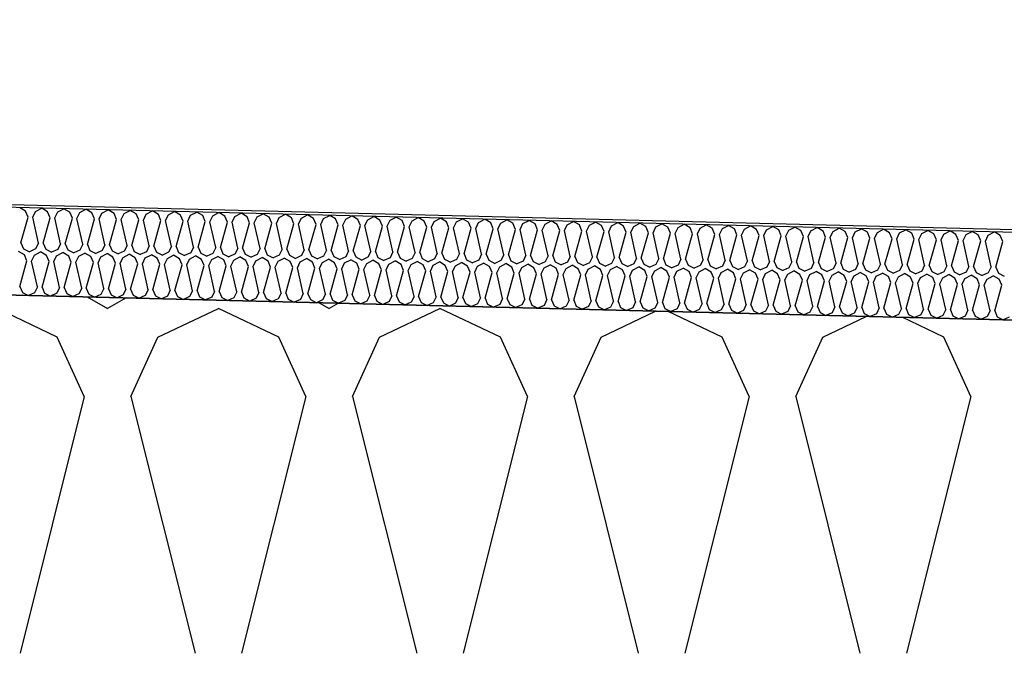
# Model space of a CAD drawing. Header units: millimetres. Extents: x -20520 to 12860, y -2780 to 10870.
# Tile 116 of 147: x -4190 to -3853, y 6656 to 6873. Entities that reach past the tile are written whole.
import ezdxf

# ---------------------------------------------------------------- set-up
doc = ezdxf.new("R2010")
doc.units = ezdxf.units.MM
doc.header["$LTSCALE"] = 0.5
doc.header["$MEASUREMENT"] = 0
doc.linetypes.add('PLINE', pattern=[0])
for name, color, linetype in [('26-- Yttertak (Skravur)(Nye konstruksjoner)', 7, 'Continuous'), ('262- Taktekking (Skravur)(Nye konstruksjoner)', 7, 'Continuous'), ('858- Detaljer(Nye konstruksjoner)', 7, 'Continuous')]:
    doc.layers.add(name, color=color, linetype=linetype)
doc.linetypes.add('Membran', pattern='A,0,[2,A-2607.160 Prinsippsnitt fløy F1.Shx,S=0.253968,R=0,X=0,Y=0],-32,0', length=32)

# ---------------------------------------------------------------- blocks, each defined once
blk = doc.blocks.new('*X13')
at = {"layer": '26-- Yttertak (Skravur)(Nye konstruksjoner)', "linetype": 'PLINE'}
for p, q in [((-4166.68, 6777.91), (-4159.68, 6774)), ((-4153.28, 6777.57), (-4159.68, 6774)), ((-4176.89, 6764.19), (-4197.62, 6774)), ((-4142.46, 6764.19), (-4121.74, 6774)), ((-4101.02, 6764.19), (-4121.74, 6774)), ((-4087.24, 6775.92), (-4083.8, 6774)), ((-4080.65, 6775.76), (-4083.8, 6774)), ((-4066.58, 6764.19), (-4045.86, 6774)), ((-4025.14, 6764.19), (-4045.86, 6774)), ((-3990.7, 6764.19), (-3972.01, 6773.04)), ((-3949.26, 6764.19), (-3967.73, 6772.93)), ((-3914.82, 6764.19), (-3899.93, 6771.24)), ((-3873.38, 6764.19), (-3887.62, 6770.93)), ((-4167.65, 6743.87), (-4176.89, 6764.19)), ((-4151.71, 6743.87), (-4142.46, 6764.19)), ((-4091.77, 6743.87), (-4101.02, 6764.19)), ((-4075.83, 6743.87), (-4066.58, 6764.19)), ((-4015.89, 6743.87), (-4025.14, 6764.19)), ((-3999.95, 6743.87), (-3990.7, 6764.19)), ((-3940.01, 6743.87), (-3949.26, 6764.19)), ((-3924.07, 6743.87), (-3914.82, 6764.19)), ((-3864.13, 6743.87), (-3873.38, 6764.19)), ((-4167.65, 6743.87), (-4189.65, 6655.88)), ((-4151.71, 6743.87), (-4129.71, 6655.88)), ((-4091.77, 6743.87), (-4113.77, 6655.88)), ((-4075.83, 6743.87), (-4053.83, 6655.88)), ((-4015.89, 6743.87), (-4037.89, 6655.88)), ((-3999.95, 6743.87), (-3977.95, 6655.88)), ((-3940.01, 6743.87), (-3962.01, 6655.88)), ((-3924.07, 6743.87), (-3902.07, 6655.88)), ((-3864.13, 6743.87), (-3886.13, 6655.88))]:
    blk.add_line(p, q, dxfattribs=at)
blk = doc.blocks.new('*X23')
at = {"layer": '262- Taktekking (Skravur)(Nye konstruksjoner)', "linetype": 'PLINE'}
for p, q in [((-4187.78, 6807.29), (-4189.82, 6808.5)), ((-4186.9, 6805.23), (-4187.78, 6807.29)), ((-4185.31, 6805.19), (-4184.33, 6807.2)), ((-4184.33, 6807.2), (-4182.23, 6808.31)), ((-4180.19, 6807.1), (-4182.23, 6808.31)), ((-4179.32, 6805.04), (-4180.19, 6807.1)), ((-4177.72, 6805), (-4176.75, 6807.01)), ((-4176.75, 6807.01), (-4174.65, 6808.12)), ((-4172.6, 6806.91), (-4174.65, 6808.12)), ((-4171.73, 6804.85), (-4172.6, 6806.91)), ((-4170.14, 6804.81), (-4169.16, 6806.82)), ((-4169.16, 6806.82), (-4167.06, 6807.93)), ((-4165.02, 6806.72), (-4167.06, 6807.93)), ((-4164.15, 6804.66), (-4165.02, 6806.72)), ((-4162.55, 6804.62), (-4161.58, 6806.63)), ((-4161.58, 6806.63), (-4159.48, 6807.74)), ((-4157.43, 6806.53), (-4159.48, 6807.74)), ((-4156.56, 6804.47), (-4157.43, 6806.53)), ((-4153.99, 6806.44), (-4151.89, 6807.55)), ((-4149.85, 6806.34), (-4151.89, 6807.55)), ((-4146.41, 6806.25), (-4144.3, 6807.36)), ((-4142.26, 6806.15), (-4144.3, 6807.36)), ((-4138.82, 6806.06), (-4136.72, 6807.17)), ((-4134.68, 6805.96), (-4136.72, 6807.17)), ((-4131.23, 6805.87), (-4129.13, 6806.98)), ((-4127.09, 6805.77), (-4129.13, 6806.98)), ((-4123.65, 6805.68), (-4121.55, 6806.79)), ((-4119.51, 6805.58), (-4121.55, 6806.79)), ((-4116.06, 6805.49), (-4113.96, 6806.6)), ((-4111.92, 6805.39), (-4113.96, 6806.6)), ((-4189.32, 6796.49), (-4186.9, 6805.23)), ((-4183.33, 6796.34), (-4185.31, 6805.19)), ((-4181.74, 6796.3), (-4179.32, 6805.04)), ((-4175.74, 6796.15), (-4177.72, 6805)), ((-4174.15, 6796.11), (-4171.73, 6804.85)), ((-4168.16, 6795.96), (-4170.14, 6804.81)), ((-4166.56, 6795.92), (-4164.15, 6804.66)), ((-4160.57, 6795.77), (-4162.55, 6804.62)), ((-4158.98, 6795.73), (-4156.56, 6804.47)), ((-4154.97, 6804.43), (-4153.99, 6806.44)), ((-4152.99, 6795.58), (-4154.97, 6804.43)), ((-4151.39, 6795.54), (-4148.97, 6804.28)), ((-4148.97, 6804.28), (-4149.85, 6806.34)), ((-4147.38, 6804.25), (-4146.41, 6806.25)), ((-4145.4, 6795.39), (-4147.38, 6804.25)), ((-4143.81, 6795.35), (-4141.39, 6804.1)), ((-4141.39, 6804.1), (-4142.26, 6806.15)), ((-4139.79, 6804.06), (-4138.82, 6806.06)), ((-4137.82, 6795.2), (-4139.79, 6804.06)), ((-4136.22, 6795.16), (-4133.8, 6803.91)), ((-4133.8, 6803.91), (-4134.68, 6805.96)), ((-4132.21, 6803.87), (-4131.23, 6805.87)), ((-4130.23, 6795.01), (-4132.21, 6803.87)), ((-4128.64, 6794.97), (-4126.22, 6803.72)), ((-4126.22, 6803.72), (-4127.09, 6805.77)), ((-4124.62, 6803.68), (-4123.65, 6805.68)), ((-4122.64, 6794.82), (-4124.62, 6803.68)), ((-4121.05, 6794.79), (-4118.63, 6803.53)), ((-4118.63, 6803.53), (-4119.51, 6805.58)), ((-4117.04, 6803.49), (-4116.06, 6805.49)), ((-4115.06, 6794.64), (-4117.04, 6803.49)), ((-4113.47, 6794.6), (-4111.05, 6803.34)), ((-4111.05, 6803.34), (-4111.92, 6805.39)), ((-4109.45, 6803.3), (-4108.48, 6805.31)), ((-4107.47, 6794.45), (-4109.45, 6803.3)), ((-4108.48, 6805.31), (-4106.38, 6806.41)), ((-4104.33, 6805.2), (-4106.38, 6806.41)), ((-4105.88, 6794.41), (-4103.46, 6803.15)), ((-4103.46, 6803.15), (-4104.33, 6805.2)), ((-4101.87, 6803.11), (-4100.89, 6805.12)), ((-4099.89, 6794.26), (-4101.87, 6803.11)), ((-4100.89, 6805.12), (-4098.79, 6806.22)), ((-4096.75, 6805.01), (-4098.79, 6806.22)), ((-4095.88, 6802.96), (-4096.75, 6805.01)), ((-4094.28, 6802.92), (-4093.31, 6804.93)), ((-4093.31, 6804.93), (-4091.21, 6806.03)), ((-4089.16, 6804.82), (-4091.21, 6806.03)), ((-4088.29, 6802.77), (-4089.16, 6804.82)), ((-4086.7, 6802.73), (-4085.72, 6804.74)), ((-4085.72, 6804.74), (-4083.62, 6805.84)), ((-4081.58, 6804.63), (-4083.62, 6805.84)), ((-4080.7, 6802.58), (-4081.58, 6804.63)), ((-4079.11, 6802.54), (-4078.14, 6804.55)), ((-4078.14, 6804.55), (-4076.04, 6805.65)), ((-4073.99, 6804.44), (-4076.04, 6805.65)), ((-4073.12, 6802.39), (-4073.99, 6804.44)), ((-4071.53, 6802.35), (-4070.55, 6804.36)), ((-4070.55, 6804.36), (-4068.45, 6805.46)), ((-4066.41, 6804.25), (-4068.45, 6805.46)), ((-4065.53, 6802.2), (-4066.41, 6804.25)), ((-4063.94, 6802.16), (-4062.96, 6804.17)), ((-4062.96, 6804.17), (-4060.86, 6805.27)), ((-4058.82, 6804.06), (-4060.86, 6805.27)), ((-4057.95, 6802.01), (-4058.82, 6804.06)), ((-4056.35, 6801.97), (-4055.38, 6803.98)), ((-4055.38, 6803.98), (-4053.28, 6805.08)), ((-4051.24, 6803.87), (-4053.28, 6805.08)), ((-4050.36, 6801.82), (-4051.24, 6803.87)), ((-4048.77, 6801.78), (-4047.79, 6803.79)), ((-4047.79, 6803.79), (-4045.69, 6804.89)), ((-4043.65, 6803.68), (-4045.69, 6804.89)), ((-4042.78, 6801.63), (-4043.65, 6803.68)), ((-4041.18, 6801.59), (-4040.21, 6803.6)), ((-4040.21, 6803.6), (-4038.11, 6804.7)), ((-4036.06, 6803.49), (-4038.11, 6804.7)), ((-4035.19, 6801.44), (-4036.06, 6803.49)), ((-4033.6, 6801.4), (-4032.62, 6803.41)), ((-4032.62, 6803.41), (-4030.52, 6804.51)), ((-4028.48, 6803.31), (-4030.52, 6804.51)), ((-4027.61, 6801.25), (-4028.48, 6803.31)), ((-4026.01, 6801.21), (-4025.04, 6803.22)), ((-4025.04, 6803.22), (-4022.94, 6804.32)), ((-4020.89, 6803.12), (-4022.94, 6804.32)), ((-4020.02, 6801.06), (-4020.89, 6803.12)), ((-4017.45, 6803.03), (-4015.35, 6804.13)), ((-4013.31, 6802.93), (-4015.35, 6804.13)), ((-4009.87, 6802.84), (-4007.77, 6803.94)), ((-4005.72, 6802.74), (-4007.77, 6803.94)), ((-4002.28, 6802.65), (-4000.18, 6803.75)), ((-3998.14, 6802.55), (-4000.18, 6803.75)), ((-3994.69, 6802.46), (-3992.59, 6803.56)), ((-3990.55, 6802.36), (-3992.59, 6803.56)), ((-3987.11, 6802.27), (-3985.01, 6803.38)), ((-3982.97, 6802.17), (-3985.01, 6803.38)), ((-3979.52, 6802.08), (-3977.42, 6803.19)), ((-3975.38, 6801.98), (-3977.42, 6803.19)), ((-4098.29, 6794.22), (-4095.88, 6802.96)), ((-4092.3, 6794.07), (-4094.28, 6802.92)), ((-4090.71, 6794.03), (-4088.29, 6802.77)), ((-4084.72, 6793.88), (-4086.7, 6802.73)), ((-4083.12, 6793.84), (-4080.7, 6802.58)), ((-4077.13, 6793.69), (-4079.11, 6802.54)), ((-4075.54, 6793.65), (-4073.12, 6802.39)), ((-4069.55, 6793.5), (-4071.53, 6802.35)), ((-4067.95, 6793.46), (-4065.53, 6802.2)), ((-4061.96, 6793.31), (-4063.94, 6802.16)), ((-4060.37, 6793.27), (-4057.95, 6802.01)), ((-4054.37, 6793.12), (-4056.35, 6801.97)), ((-4052.78, 6793.08), (-4050.36, 6801.82)), ((-4046.79, 6792.93), (-4048.77, 6801.78)), ((-4045.2, 6792.89), (-4042.78, 6801.63)), ((-4039.2, 6792.74), (-4041.18, 6801.59)), ((-4037.61, 6792.7), (-4035.19, 6801.44)), ((-4031.62, 6792.55), (-4033.6, 6801.4)), ((-4030.02, 6792.51), (-4027.61, 6801.25)), ((-4024.03, 6792.36), (-4026.01, 6801.21)), ((-4022.44, 6792.32), (-4020.02, 6801.06)), ((-4018.43, 6801.02), (-4017.45, 6803.03)), ((-4016.45, 6792.17), (-4018.43, 6801.02)), ((-4014.85, 6792.13), (-4012.43, 6800.87)), ((-4012.43, 6800.87), (-4013.31, 6802.93)), ((-4010.84, 6800.83), (-4009.87, 6802.84)), ((-4008.86, 6791.98), (-4010.84, 6800.83)), ((-4007.27, 6791.94), (-4004.85, 6800.68)), ((-4004.85, 6800.68), (-4005.72, 6802.74)), ((-4003.26, 6800.64), (-4002.28, 6802.65)), ((-4001.28, 6791.79), (-4003.26, 6800.64)), ((-3999.68, 6791.75), (-3997.26, 6800.49)), ((-3997.26, 6800.49), (-3998.14, 6802.55)), ((-3995.67, 6800.45), (-3994.69, 6802.46)), ((-3993.69, 6791.6), (-3995.67, 6800.45)), ((-3992.1, 6791.56), (-3989.68, 6800.3)), ((-3989.68, 6800.3), (-3990.55, 6802.36)), ((-3988.08, 6800.26), (-3987.11, 6802.27)), ((-3986.11, 6791.41), (-3988.08, 6800.26)), ((-3984.51, 6791.37), (-3982.09, 6800.11)), ((-3982.09, 6800.11), (-3982.97, 6802.17)), ((-3980.5, 6800.07), (-3979.52, 6802.08)), ((-3978.52, 6791.22), (-3980.5, 6800.07)), ((-3976.93, 6791.18), (-3974.51, 6799.92)), ((-3974.51, 6799.92), (-3975.38, 6801.98)), ((-3972.91, 6799.88), (-3971.94, 6801.89)), ((-3970.93, 6791.03), (-3972.91, 6799.88)), ((-3971.94, 6801.89), (-3969.84, 6803)), ((-3967.8, 6801.79), (-3969.84, 6803)), ((-3969.34, 6790.99), (-3966.92, 6799.73)), ((-3966.92, 6799.73), (-3967.8, 6801.79)), ((-3965.33, 6799.69), (-3964.35, 6801.7)), ((-3964.35, 6801.7), (-3962.25, 6802.81)), ((-3960.21, 6801.6), (-3962.25, 6802.81)), ((-3959.34, 6799.54), (-3960.21, 6801.6)), ((-3957.74, 6799.5), (-3956.77, 6801.51)), ((-3956.77, 6801.51), (-3954.67, 6802.62)), ((-3952.62, 6801.41), (-3954.67, 6802.62)), ((-3951.75, 6799.35), (-3952.62, 6801.41)), ((-3950.16, 6799.31), (-3949.18, 6801.32)), ((-3949.18, 6801.32), (-3947.08, 6802.43)), ((-3945.04, 6801.22), (-3947.08, 6802.43)), ((-3944.16, 6799.16), (-3945.04, 6801.22)), ((-3942.57, 6799.12), (-3941.6, 6801.13)), ((-3941.6, 6801.13), (-3939.5, 6802.24)), ((-3937.45, 6801.03), (-3939.5, 6802.24)), ((-3936.58, 6798.98), (-3937.45, 6801.03)), ((-3934.99, 6798.94), (-3934.01, 6800.94)), ((-3934.01, 6800.94), (-3931.91, 6802.05)), ((-3929.87, 6800.84), (-3931.91, 6802.05)), ((-3928.99, 6798.79), (-3929.87, 6800.84)), ((-3927.4, 6798.75), (-3926.42, 6800.75)), ((-3926.42, 6800.75), (-3924.32, 6801.86)), ((-3922.28, 6800.65), (-3924.32, 6801.86)), ((-3921.41, 6798.6), (-3922.28, 6800.65)), ((-3919.81, 6798.56), (-3918.84, 6800.56)), ((-3918.84, 6800.56), (-3916.74, 6801.67)), ((-3914.7, 6800.46), (-3916.74, 6801.67)), ((-3913.82, 6798.41), (-3914.7, 6800.46)), ((-3912.23, 6798.37), (-3911.25, 6800.37)), ((-3911.25, 6800.37), (-3909.15, 6801.48)), ((-3907.11, 6800.27), (-3909.15, 6801.48)), ((-3906.24, 6798.22), (-3907.11, 6800.27)), ((-3904.64, 6798.18), (-3903.67, 6800.18)), ((-3903.67, 6800.18), (-3901.57, 6801.29)), ((-3899.53, 6800.08), (-3901.57, 6801.29)), ((-3898.65, 6798.03), (-3899.53, 6800.08)), ((-3897.06, 6797.99), (-3896.08, 6800)), ((-3896.08, 6800), (-3893.98, 6801.1)), ((-3891.94, 6799.89), (-3893.98, 6801.1)), ((-3891.07, 6797.84), (-3891.94, 6799.89)), ((-3889.47, 6797.8), (-3888.5, 6799.81)), ((-3888.5, 6799.81), (-3886.4, 6800.91)), ((-3884.35, 6799.7), (-3886.4, 6800.91)), ((-3880.91, 6799.62), (-3878.81, 6800.72)), ((-3876.77, 6799.51), (-3878.81, 6800.72)), ((-3873.33, 6799.43), (-3871.23, 6800.53)), ((-3869.18, 6799.32), (-3871.23, 6800.53)), ((-3865.74, 6799.24), (-3863.64, 6800.34)), ((-3861.6, 6799.13), (-3863.64, 6800.34)), ((-3858.16, 6799.05), (-3856.05, 6800.15)), ((-3854.01, 6798.94), (-3856.05, 6800.15)), ((-4189.32, 6796.49), (-4188.45, 6794.44)), ((-4183.33, 6796.34), (-4184.3, 6794.33)), ((-3963.35, 6790.84), (-3965.33, 6799.69)), ((-3961.75, 6790.8), (-3959.34, 6799.54)), ((-3955.76, 6790.65), (-3957.74, 6799.5)), ((-3954.17, 6790.61), (-3951.75, 6799.35)), ((-3948.18, 6790.46), (-3950.16, 6799.31)), ((-3946.58, 6790.42), (-3944.16, 6799.16)), ((-3940.59, 6790.27), (-3942.57, 6799.12)), ((-3939, 6790.23), (-3936.58, 6798.98)), ((-3933.01, 6790.08), (-3934.99, 6798.94)), ((-3931.41, 6790.04), (-3928.99, 6798.79)), ((-3925.42, 6789.89), (-3927.4, 6798.75)), ((-3923.83, 6789.85), (-3921.41, 6798.6)), ((-3917.84, 6789.7), (-3919.81, 6798.56)), ((-3916.24, 6789.66), (-3913.82, 6798.41)), ((-3910.25, 6789.52), (-3912.23, 6798.37)), ((-3908.66, 6789.48), (-3906.24, 6798.22)), ((-3902.66, 6789.33), (-3904.64, 6798.18)), ((-3901.07, 6789.29), (-3898.65, 6798.03)), ((-3895.08, 6789.14), (-3897.06, 6797.99)), ((-3893.49, 6789.1), (-3891.07, 6797.84)), ((-3887.49, 6788.95), (-3889.47, 6797.8)), ((-3885.9, 6788.91), (-3883.48, 6797.65)), ((-3883.48, 6797.65), (-3884.35, 6799.7)), ((-3881.89, 6797.61), (-3880.91, 6799.62)), ((-3879.91, 6788.76), (-3881.89, 6797.61)), ((-3878.31, 6788.72), (-3875.9, 6797.46)), ((-3875.9, 6797.46), (-3876.77, 6799.51)), ((-3874.3, 6797.42), (-3873.33, 6799.43)), ((-3872.32, 6788.57), (-3874.3, 6797.42)), ((-3870.73, 6788.53), (-3868.31, 6797.27)), ((-3868.31, 6797.27), (-3869.18, 6799.32)), ((-3866.72, 6797.23), (-3865.74, 6799.24)), ((-3864.74, 6788.38), (-3866.72, 6797.23)), ((-3863.14, 6788.34), (-3860.72, 6797.08)), ((-3860.72, 6797.08), (-3861.6, 6799.13)), ((-3859.13, 6797.04), (-3858.16, 6799.05)), ((-3857.15, 6788.19), (-3859.13, 6797.04)), ((-3855.56, 6788.15), (-3853.14, 6796.89)), ((-3853.14, 6796.89), (-3854.01, 6798.94)), ((-4188.15, 6792.29), (-4190.19, 6793.5)), ((-4188.45, 6794.44), (-4186.4, 6793.41)), ((-4184.3, 6794.33), (-4186.4, 6793.41)), ((-4184.71, 6792.21), (-4182.61, 6793.31)), ((-4180.56, 6792.1), (-4182.61, 6793.31)), ((-4181.74, 6796.3), (-4180.86, 6794.25)), ((-4180.86, 6794.25), (-4178.81, 6793.22)), ((-4176.72, 6794.14), (-4178.81, 6793.22)), ((-4177.12, 6792.02), (-4175.02, 6793.12)), ((-4175.74, 6796.15), (-4176.72, 6794.14)), ((-4172.98, 6791.91), (-4175.02, 6793.12)), ((-4174.15, 6796.11), (-4173.28, 6794.06)), ((-4173.28, 6794.06), (-4171.23, 6793.03)), ((-4169.13, 6793.95), (-4171.23, 6793.03)), ((-4168.16, 6795.96), (-4169.13, 6793.95)), ((-4166.56, 6795.92), (-4165.69, 6793.87)), ((-4165.69, 6793.87), (-4163.64, 6792.84)), ((-4161.55, 6793.76), (-4163.64, 6792.84)), ((-4160.57, 6795.77), (-4161.55, 6793.76)), ((-4158.98, 6795.73), (-4158.11, 6793.68)), ((-4158.11, 6793.68), (-4156.06, 6792.65)), ((-4153.96, 6793.58), (-4156.06, 6792.65)), ((-4152.99, 6795.58), (-4153.96, 6793.58)), ((-4151.39, 6795.54), (-4150.52, 6793.49)), ((-4150.52, 6793.49), (-4148.47, 6792.46)), ((-4146.38, 6793.39), (-4148.47, 6792.46)), ((-4145.4, 6795.39), (-4146.38, 6793.39)), ((-4143.81, 6795.35), (-4142.93, 6793.3)), ((-4142.93, 6793.3), (-4140.89, 6792.27)), ((-4138.79, 6793.2), (-4140.89, 6792.27)), ((-4137.82, 6795.2), (-4138.79, 6793.2)), ((-4136.22, 6795.16), (-4135.35, 6793.11)), ((-4135.35, 6793.11), (-4133.3, 6792.08)), ((-4131.21, 6793.01), (-4133.3, 6792.08)), ((-4130.23, 6795.01), (-4131.21, 6793.01)), ((-4128.64, 6794.97), (-4127.76, 6792.92)), ((-4122.64, 6794.82), (-4123.62, 6792.82)), ((-4121.05, 6794.79), (-4120.18, 6792.73)), ((-4115.06, 6794.64), (-4116.03, 6792.63)), ((-4113.47, 6794.6), (-4112.59, 6792.54)), ((-4107.47, 6794.45), (-4108.45, 6792.44)), ((-4105.88, 6794.41), (-4105.01, 6792.35)), ((-4099.89, 6794.26), (-4100.86, 6792.25)), ((-4098.29, 6794.22), (-4097.42, 6792.16)), ((-4092.3, 6794.07), (-4093.28, 6792.06)), ((-4090.71, 6794.03), (-4089.84, 6791.97)), ((-4084.72, 6793.88), (-4085.69, 6791.87)), ((-4083.12, 6793.84), (-4082.25, 6791.78)), ((-4077.13, 6793.69), (-4078.11, 6791.68)), ((-4075.54, 6793.65), (-4074.66, 6791.59)), ((-4069.55, 6793.5), (-4070.52, 6791.49)), ((-4067.95, 6793.46), (-4067.08, 6791.4)), ((-4061.96, 6793.31), (-4062.94, 6791.3)), ((-4060.37, 6793.27), (-4059.49, 6791.21)), ((-4054.37, 6793.12), (-4055.35, 6791.11)), ((-4052.78, 6793.08), (-4051.91, 6791.02)), ((-4189.7, 6781.5), (-4187.28, 6790.24)), ((-4187.28, 6790.24), (-4188.15, 6792.29)), ((-4185.68, 6790.2), (-4184.71, 6792.21)), ((-4183.7, 6781.35), (-4185.68, 6790.2)), ((-4182.11, 6781.31), (-4179.69, 6790.05)), ((-4179.69, 6790.05), (-4180.56, 6792.1)), ((-4178.1, 6790.01), (-4177.12, 6792.02)), ((-4176.12, 6781.16), (-4178.1, 6790.01)), ((-4174.52, 6781.12), (-4172.11, 6789.86)), ((-4172.11, 6789.86), (-4172.98, 6791.91)), ((-4170.51, 6789.82), (-4169.54, 6791.83)), ((-4168.53, 6780.97), (-4170.51, 6789.82)), ((-4169.54, 6791.83), (-4167.44, 6792.93)), ((-4165.39, 6791.72), (-4167.44, 6792.93)), ((-4166.94, 6780.93), (-4164.52, 6789.67)), ((-4164.52, 6789.67), (-4165.39, 6791.72)), ((-4162.93, 6789.63), (-4161.95, 6791.64)), ((-4160.95, 6780.78), (-4162.93, 6789.63)), ((-4161.95, 6791.64), (-4159.85, 6792.74)), ((-4157.81, 6791.53), (-4159.85, 6792.74)), ((-4156.93, 6789.48), (-4157.81, 6791.53)), ((-4155.34, 6789.44), (-4154.37, 6791.45)), ((-4154.37, 6791.45), (-4152.27, 6792.55)), ((-4150.22, 6791.34), (-4152.27, 6792.55)), ((-4149.35, 6789.29), (-4150.22, 6791.34)), ((-4147.76, 6789.25), (-4146.78, 6791.26)), ((-4146.78, 6791.26), (-4144.68, 6792.36)), ((-4142.64, 6791.15), (-4144.68, 6792.36)), ((-4141.76, 6789.1), (-4142.64, 6791.15)), ((-4140.17, 6789.06), (-4139.19, 6791.07)), ((-4139.19, 6791.07), (-4137.09, 6792.17)), ((-4135.05, 6790.96), (-4137.09, 6792.17)), ((-4134.18, 6788.91), (-4135.05, 6790.96)), ((-4132.58, 6788.87), (-4131.61, 6790.88)), ((-4131.61, 6790.88), (-4129.51, 6791.98)), ((-4127.47, 6790.78), (-4129.51, 6791.98)), ((-4127.76, 6792.92), (-4125.72, 6791.89)), ((-4126.59, 6788.72), (-4127.47, 6790.78)), ((-4123.62, 6792.82), (-4125.72, 6791.89)), ((-4125, 6788.68), (-4124.02, 6790.69)), ((-4124.02, 6790.69), (-4121.92, 6791.79)), ((-4119.88, 6790.59), (-4121.92, 6791.79)), ((-4120.18, 6792.73), (-4118.13, 6791.7)), ((-4119.01, 6788.53), (-4119.88, 6790.59)), ((-4116.03, 6792.63), (-4118.13, 6791.7)), ((-4117.41, 6788.49), (-4116.44, 6790.5)), ((-4116.44, 6790.5), (-4114.34, 6791.6)), ((-4112.29, 6790.4), (-4114.34, 6791.6)), ((-4112.59, 6792.54), (-4110.54, 6791.51)), ((-4111.42, 6788.34), (-4112.29, 6790.4)), ((-4108.45, 6792.44), (-4110.54, 6791.51)), ((-4109.83, 6788.3), (-4108.85, 6790.31)), ((-4108.85, 6790.31), (-4106.75, 6791.41)), ((-4104.71, 6790.21), (-4106.75, 6791.41)), ((-4105.01, 6792.35), (-4102.96, 6791.32)), ((-4103.84, 6788.15), (-4104.71, 6790.21)), ((-4100.86, 6792.25), (-4102.96, 6791.32)), ((-4102.24, 6788.11), (-4101.27, 6790.12)), ((-4101.27, 6790.12), (-4099.17, 6791.22)), ((-4097.12, 6790.02), (-4099.17, 6791.22)), ((-4097.42, 6792.16), (-4095.37, 6791.13)), ((-4096.25, 6787.96), (-4097.12, 6790.02)), ((-4093.28, 6792.06), (-4095.37, 6791.13)), ((-4094.66, 6787.92), (-4093.68, 6789.93)), ((-4093.68, 6789.93), (-4091.58, 6791.03)), ((-4089.54, 6789.83), (-4091.58, 6791.03)), ((-4089.84, 6791.97), (-4087.79, 6790.94)), ((-4088.66, 6787.77), (-4089.54, 6789.83)), ((-4085.69, 6791.87), (-4087.79, 6790.94)), ((-4087.07, 6787.73), (-4086.1, 6789.74)), ((-4086.1, 6789.74), (-4084, 6790.85)), ((-4081.95, 6789.64), (-4084, 6790.85)), ((-4082.25, 6791.78), (-4080.2, 6790.75)), ((-4081.08, 6787.58), (-4081.95, 6789.64)), ((-4078.11, 6791.68), (-4080.2, 6790.75)), ((-4078.51, 6789.55), (-4076.41, 6790.66)), ((-4074.37, 6789.45), (-4076.41, 6790.66)), ((-4074.66, 6791.59), (-4072.62, 6790.56)), ((-4070.52, 6791.49), (-4072.62, 6790.56)), ((-4070.92, 6789.36), (-4068.82, 6790.47)), ((-4066.78, 6789.26), (-4068.82, 6790.47)), ((-4067.08, 6791.4), (-4065.03, 6790.37)), ((-4062.94, 6791.3), (-4065.03, 6790.37)), ((-4063.34, 6789.17), (-4061.24, 6790.28)), ((-4059.2, 6789.07), (-4061.24, 6790.28)), ((-4059.49, 6791.21), (-4057.45, 6790.18)), ((-4055.35, 6791.11), (-4057.45, 6790.18)), ((-4055.75, 6788.98), (-4053.65, 6790.09)), ((-4051.61, 6788.88), (-4053.65, 6790.09)), ((-4051.91, 6791.02), (-4049.86, 6789.99)), ((-4047.76, 6790.92), (-4049.86, 6789.99)), ((-4048.17, 6788.79), (-4046.07, 6789.9)), ((-4046.79, 6792.93), (-4047.76, 6790.92)), ((-4044.03, 6788.69), (-4046.07, 6789.9)), ((-4045.2, 6792.89), (-4044.32, 6790.83)), ((-4044.32, 6790.83), (-4042.28, 6789.8)), ((-4040.18, 6790.73), (-4042.28, 6789.8)), ((-4040.58, 6788.6), (-4038.48, 6789.71)), ((-4039.2, 6792.74), (-4040.18, 6790.73)), ((-4036.44, 6788.5), (-4038.48, 6789.71)), ((-4037.61, 6792.7), (-4036.74, 6790.64)), ((-4036.74, 6790.64), (-4034.69, 6789.61)), ((-4032.59, 6790.54), (-4034.69, 6789.61)), ((-4031.62, 6792.55), (-4032.59, 6790.54)), ((-4030.02, 6792.51), (-4029.15, 6790.46)), ((-4029.15, 6790.46), (-4027.1, 6789.42)), ((-4025.01, 6790.35), (-4027.1, 6789.42)), ((-4024.03, 6792.36), (-4025.01, 6790.35)), ((-4022.44, 6792.32), (-4021.57, 6790.27)), ((-4021.57, 6790.27), (-4019.52, 6789.23)), ((-4017.42, 6790.16), (-4019.52, 6789.23)), ((-4016.45, 6792.17), (-4017.42, 6790.16)), ((-4014.85, 6792.13), (-4013.98, 6790.08)), ((-4013.98, 6790.08), (-4011.93, 6789.04)), ((-4009.84, 6789.97), (-4011.93, 6789.04)), ((-4008.86, 6791.98), (-4009.84, 6789.97)), ((-4007.27, 6791.94), (-4006.39, 6789.89)), ((-4006.39, 6789.89), (-4004.35, 6788.85)), ((-4002.25, 6789.78), (-4004.35, 6788.85)), ((-4001.28, 6791.79), (-4002.25, 6789.78)), ((-3999.68, 6791.75), (-3998.81, 6789.7)), ((-3998.81, 6789.7), (-3996.76, 6788.66)), ((-3993.69, 6791.6), (-3994.67, 6789.59)), ((-3992.1, 6791.56), (-3991.22, 6789.51)), ((-3986.11, 6791.41), (-3987.08, 6789.4)), ((-3984.51, 6791.37), (-3983.64, 6789.32)), ((-3978.52, 6791.22), (-3979.49, 6789.21)), ((-3976.93, 6791.18), (-3976.05, 6789.13)), ((-3970.93, 6791.03), (-3971.91, 6789.02)), ((-3969.34, 6790.99), (-3968.47, 6788.94)), ((-3963.35, 6790.84), (-3964.32, 6788.83)), ((-3961.75, 6790.8), (-3960.88, 6788.75)), ((-3955.76, 6790.65), (-3956.74, 6788.64)), ((-3954.17, 6790.61), (-3953.3, 6788.56)), ((-3948.18, 6790.46), (-3949.15, 6788.46)), ((-3946.58, 6790.42), (-3945.71, 6788.37)), ((-3940.59, 6790.27), (-3941.57, 6788.27)), ((-3939, 6790.23), (-3938.12, 6788.18)), ((-3933.01, 6790.08), (-3933.98, 6788.08)), ((-3931.41, 6790.04), (-3930.54, 6787.99)), ((-3925.42, 6789.89), (-3926.4, 6787.89)), ((-3923.83, 6789.85), (-3922.95, 6787.8)), ((-3917.84, 6789.7), (-3918.81, 6787.7)), ((-3916.24, 6789.66), (-3915.37, 6787.61)), ((-4159.35, 6780.74), (-4156.93, 6789.48)), ((-4153.36, 6780.59), (-4155.34, 6789.44)), ((-4151.77, 6780.55), (-4149.35, 6789.29)), ((-4145.78, 6780.4), (-4147.76, 6789.25)), ((-4144.18, 6780.36), (-4141.76, 6789.1)), ((-4138.19, 6780.21), (-4140.17, 6789.06)), ((-4136.6, 6780.17), (-4134.18, 6788.91)), ((-4130.61, 6780.02), (-4132.58, 6788.87)), ((-4129.01, 6779.98), (-4126.59, 6788.72)), ((-4123.02, 6779.83), (-4125, 6788.68)), ((-4121.43, 6779.79), (-4119.01, 6788.53)), ((-4115.43, 6779.64), (-4117.41, 6788.49)), ((-4113.84, 6779.6), (-4111.42, 6788.34)), ((-4107.85, 6779.45), (-4109.83, 6788.3)), ((-4106.25, 6779.41), (-4103.84, 6788.15)), ((-4100.26, 6779.26), (-4102.24, 6788.11)), ((-4098.67, 6779.22), (-4096.25, 6787.96)), ((-4092.68, 6779.07), (-4094.66, 6787.92)), ((-4091.08, 6779.03), (-4088.66, 6787.77)), ((-4085.09, 6778.88), (-4087.07, 6787.73)), ((-4083.5, 6778.84), (-4081.08, 6787.58)), ((-4079.49, 6787.54), (-4078.51, 6789.55)), ((-4077.51, 6778.69), (-4079.49, 6787.54)), ((-4075.91, 6778.65), (-4073.49, 6787.39)), ((-4073.49, 6787.39), (-4074.37, 6789.45)), ((-4071.9, 6787.35), (-4070.92, 6789.36)), ((-4069.92, 6778.5), (-4071.9, 6787.35)), ((-4068.33, 6778.46), (-4065.91, 6787.2)), ((-4065.91, 6787.2), (-4066.78, 6789.26)), ((-4064.31, 6787.16), (-4063.34, 6789.17)), ((-4062.34, 6778.31), (-4064.31, 6787.16)), ((-4060.74, 6778.27), (-4058.32, 6787.01)), ((-4058.32, 6787.01), (-4059.2, 6789.07)), ((-4056.73, 6786.97), (-4055.75, 6788.98)), ((-4054.75, 6778.12), (-4056.73, 6786.97)), ((-4053.16, 6778.08), (-4050.74, 6786.82)), ((-4050.74, 6786.82), (-4051.61, 6788.88)), ((-4049.14, 6786.78), (-4048.17, 6788.79)), ((-4047.16, 6777.93), (-4049.14, 6786.78)), ((-4045.57, 6777.89), (-4043.15, 6786.63)), ((-4043.15, 6786.63), (-4044.03, 6788.69)), ((-4041.56, 6786.59), (-4040.58, 6788.6)), ((-4039.58, 6777.74), (-4041.56, 6786.59)), ((-4037.99, 6777.7), (-4035.57, 6786.45)), ((-4035.57, 6786.45), (-4036.44, 6788.5)), ((-4033.97, 6786.41), (-4033, 6788.41)), ((-4031.99, 6777.55), (-4033.97, 6786.41)), ((-4033, 6788.41), (-4030.9, 6789.52)), ((-4028.85, 6788.31), (-4030.9, 6789.52)), ((-4030.4, 6777.51), (-4027.98, 6786.26)), ((-4027.98, 6786.26), (-4028.85, 6788.31)), ((-4026.39, 6786.22), (-4025.41, 6788.22)), ((-4025.41, 6788.22), (-4023.31, 6789.33)), ((-4021.27, 6788.12), (-4023.31, 6789.33)), ((-4020.4, 6786.07), (-4021.27, 6788.12)), ((-4018.8, 6786.03), (-4017.83, 6788.03)), ((-4017.83, 6788.03), (-4015.73, 6789.14)), ((-4013.68, 6787.93), (-4015.73, 6789.14)), ((-4012.81, 6785.88), (-4013.68, 6787.93)), ((-4011.22, 6785.84), (-4010.24, 6787.84)), ((-4010.24, 6787.84), (-4008.14, 6788.95)), ((-4006.1, 6787.74), (-4008.14, 6788.95)), ((-4005.22, 6785.69), (-4006.1, 6787.74)), ((-4003.63, 6785.65), (-4002.66, 6787.65)), ((-4002.66, 6787.65), (-4000.55, 6788.76)), ((-3998.51, 6787.55), (-4000.55, 6788.76)), ((-3997.64, 6785.5), (-3998.51, 6787.55)), ((-3994.67, 6789.59), (-3996.76, 6788.66)), ((-3996.04, 6785.46), (-3995.07, 6787.47)), ((-3995.07, 6787.47), (-3992.97, 6788.57)), ((-3990.93, 6787.36), (-3992.97, 6788.57)), ((-3991.22, 6789.51), (-3989.18, 6788.47)), ((-3990.05, 6785.31), (-3990.93, 6787.36)), ((-3987.08, 6789.4), (-3989.18, 6788.47)), ((-3988.46, 6785.27), (-3987.48, 6787.28)), ((-3987.48, 6787.28), (-3985.38, 6788.38)), ((-3983.34, 6787.17), (-3985.38, 6788.38)), ((-3983.64, 6789.32), (-3981.59, 6788.29)), ((-3982.47, 6785.12), (-3983.34, 6787.17)), ((-3979.49, 6789.21), (-3981.59, 6788.29)), ((-3980.87, 6785.08), (-3979.9, 6787.09)), ((-3979.9, 6787.09), (-3977.8, 6788.19)), ((-3975.76, 6786.98), (-3977.8, 6788.19)), ((-3976.05, 6789.13), (-3974.01, 6788.1)), ((-3974.88, 6784.93), (-3975.76, 6786.98)), ((-3971.91, 6789.02), (-3974.01, 6788.1)), ((-3973.29, 6784.89), (-3972.31, 6786.9)), ((-3972.31, 6786.9), (-3970.21, 6788)), ((-3968.17, 6786.79), (-3970.21, 6788)), ((-3968.47, 6788.94), (-3966.42, 6787.91)), ((-3967.3, 6784.74), (-3968.17, 6786.79)), ((-3964.32, 6788.83), (-3966.42, 6787.91)), ((-3965.7, 6784.7), (-3964.73, 6786.71)), ((-3964.73, 6786.71), (-3962.63, 6787.81)), ((-3960.58, 6786.6), (-3962.63, 6787.81)), ((-3960.88, 6788.75), (-3958.83, 6787.72)), ((-3959.71, 6784.55), (-3960.58, 6786.6)), ((-3956.74, 6788.64), (-3958.83, 6787.72)), ((-3958.12, 6784.51), (-3957.14, 6786.52)), ((-3957.14, 6786.52), (-3955.04, 6787.62)), ((-3953, 6786.41), (-3955.04, 6787.62)), ((-3953.3, 6788.56), (-3951.25, 6787.53)), ((-3952.13, 6784.36), (-3953, 6786.41)), ((-3949.15, 6788.46), (-3951.25, 6787.53)), ((-3950.53, 6784.32), (-3949.56, 6786.33)), ((-3949.56, 6786.33), (-3947.46, 6787.43)), ((-3945.41, 6786.22), (-3947.46, 6787.43)), ((-3945.71, 6788.37), (-3943.66, 6787.34)), ((-3944.54, 6784.17), (-3945.41, 6786.22)), ((-3941.57, 6788.27), (-3943.66, 6787.34)), ((-3941.97, 6786.14), (-3939.87, 6787.24)), ((-3937.83, 6786.03), (-3939.87, 6787.24)), ((-3938.12, 6788.18), (-3936.08, 6787.15)), ((-3933.98, 6788.08), (-3936.08, 6787.15)), ((-3934.39, 6785.95), (-3932.28, 6787.05)), ((-3930.24, 6785.84), (-3932.28, 6787.05)), ((-3930.54, 6787.99), (-3928.49, 6786.96)), ((-3926.4, 6787.89), (-3928.49, 6786.96)), ((-3926.8, 6785.76), (-3924.7, 6786.86)), ((-3922.66, 6785.65), (-3924.7, 6786.86)), ((-3922.95, 6787.8), (-3920.91, 6786.77)), ((-3918.81, 6787.7), (-3920.91, 6786.77)), ((-3919.21, 6785.57), (-3917.11, 6786.67)), ((-3915.07, 6785.47), (-3917.11, 6786.67)), ((-3915.37, 6787.61), (-3913.32, 6786.58)), ((-3911.23, 6787.51), (-3913.32, 6786.58)), ((-3911.63, 6785.38), (-3909.53, 6786.48)), ((-3910.25, 6789.52), (-3911.23, 6787.51)), ((-3907.49, 6785.28), (-3909.53, 6786.48)), ((-3908.66, 6789.48), (-3907.78, 6787.42)), ((-3907.78, 6787.42), (-3905.74, 6786.39)), ((-3903.64, 6787.32), (-3905.74, 6786.39)), ((-3904.04, 6785.19), (-3901.94, 6786.29)), ((-3902.66, 6789.33), (-3903.64, 6787.32)), ((-3899.9, 6785.09), (-3901.94, 6786.29)), ((-3901.07, 6789.29), (-3900.2, 6787.23)), ((-3900.2, 6787.23), (-3898.15, 6786.2)), ((-3896.05, 6787.13), (-3898.15, 6786.2)), ((-3895.08, 6789.14), (-3896.05, 6787.13)), ((-3893.49, 6789.1), (-3892.61, 6787.04)), ((-3892.61, 6787.04), (-3890.56, 6786.01)), ((-3888.47, 6786.94), (-3890.56, 6786.01)), ((-3887.49, 6788.95), (-3888.47, 6786.94)), ((-3885.9, 6788.91), (-3885.03, 6786.85)), ((-3885.03, 6786.85), (-3882.98, 6785.82)), ((-3880.88, 6786.75), (-3882.98, 6785.82)), ((-3879.91, 6788.76), (-3880.88, 6786.75)), ((-3878.31, 6788.72), (-3877.44, 6786.66)), ((-3877.44, 6786.66), (-3875.39, 6785.63)), ((-3873.3, 6786.56), (-3875.39, 6785.63)), ((-3872.32, 6788.57), (-3873.3, 6786.56)), ((-3870.73, 6788.53), (-3869.85, 6786.47)), ((-3869.85, 6786.47), (-3867.81, 6785.44)), ((-3865.71, 6786.37), (-3867.81, 6785.44)), ((-3864.74, 6788.38), (-3865.71, 6786.37)), ((-3863.14, 6788.34), (-3862.27, 6786.28)), ((-3862.27, 6786.28), (-3860.22, 6785.25)), ((-3857.15, 6788.19), (-3858.13, 6786.18)), ((-3855.56, 6788.15), (-3854.68, 6786.09)), ((-4024.41, 6777.36), (-4026.39, 6786.22)), ((-4022.81, 6777.32), (-4020.4, 6786.07)), ((-4016.82, 6777.17), (-4018.8, 6786.03)), ((-4015.23, 6777.13), (-4012.81, 6785.88)), ((-4009.24, 6776.99), (-4011.22, 6785.84)), ((-4007.64, 6776.95), (-4005.22, 6785.69)), ((-4001.65, 6776.8), (-4003.63, 6785.65)), ((-4000.06, 6776.76), (-3997.64, 6785.5)), ((-3994.07, 6776.61), (-3996.04, 6785.46)), ((-3992.47, 6776.57), (-3990.05, 6785.31)), ((-3986.48, 6776.42), (-3988.46, 6785.27)), ((-3984.89, 6776.38), (-3982.47, 6785.12)), ((-3978.89, 6776.23), (-3980.87, 6785.08)), ((-3977.3, 6776.19), (-3974.88, 6784.93)), ((-3971.31, 6776.04), (-3973.29, 6784.89)), ((-3969.72, 6776), (-3967.3, 6784.74)), ((-3963.72, 6775.85), (-3965.7, 6784.7)), ((-3962.13, 6775.81), (-3959.71, 6784.55)), ((-3956.14, 6775.66), (-3958.12, 6784.51)), ((-3954.54, 6775.62), (-3952.13, 6784.36)), ((-3948.55, 6775.47), (-3950.53, 6784.32)), ((-3946.96, 6775.43), (-3944.54, 6784.17)), ((-3942.95, 6784.13), (-3941.97, 6786.14)), ((-3940.97, 6775.28), (-3942.95, 6784.13)), ((-3939.37, 6775.24), (-3936.95, 6783.98)), ((-3936.95, 6783.98), (-3937.83, 6786.03)), ((-3935.36, 6783.94), (-3934.39, 6785.95)), ((-3933.38, 6775.09), (-3935.36, 6783.94)), ((-3931.79, 6775.05), (-3929.37, 6783.79)), ((-3929.37, 6783.79), (-3930.24, 6785.84)), ((-3927.78, 6783.75), (-3926.8, 6785.76)), ((-3925.8, 6774.9), (-3927.78, 6783.75)), ((-3924.2, 6774.86), (-3921.78, 6783.6)), ((-3921.78, 6783.6), (-3922.66, 6785.65)), ((-3920.19, 6783.56), (-3919.21, 6785.57)), ((-3918.21, 6774.71), (-3920.19, 6783.56)), ((-3916.62, 6774.67), (-3914.2, 6783.41)), ((-3914.2, 6783.41), (-3915.07, 6785.47)), ((-3912.6, 6783.37), (-3911.63, 6785.38)), ((-3910.62, 6774.52), (-3912.6, 6783.37)), ((-3909.03, 6774.48), (-3906.61, 6783.22)), ((-3906.61, 6783.22), (-3907.49, 6785.28)), ((-3905.02, 6783.18), (-3904.04, 6785.19)), ((-3903.04, 6774.33), (-3905.02, 6783.18)), ((-3901.45, 6774.29), (-3899.03, 6783.03)), ((-3899.03, 6783.03), (-3899.9, 6785.09)), ((-3897.43, 6782.99), (-3896.46, 6785)), ((-3895.45, 6774.14), (-3897.43, 6782.99)), ((-3896.46, 6785), (-3894.36, 6786.1)), ((-3892.31, 6784.9), (-3894.36, 6786.1)), ((-3891.44, 6782.84), (-3892.31, 6784.9)), ((-3889.85, 6782.8), (-3888.87, 6784.81)), ((-3888.87, 6784.81), (-3886.77, 6785.91)), ((-3884.73, 6784.71), (-3886.77, 6785.91)), ((-3883.86, 6782.65), (-3884.73, 6784.71)), ((-3882.26, 6782.61), (-3881.29, 6784.62)), ((-3881.29, 6784.62), (-3879.19, 6785.72)), ((-3877.14, 6784.52), (-3879.19, 6785.72)), ((-3876.27, 6782.46), (-3877.14, 6784.52)), ((-3874.68, 6782.42), (-3873.7, 6784.43)), ((-3873.7, 6784.43), (-3871.6, 6785.54)), ((-3869.56, 6784.33), (-3871.6, 6785.54)), ((-3868.68, 6782.27), (-3869.56, 6784.33)), ((-3867.09, 6782.23), (-3866.12, 6784.24)), ((-3866.12, 6784.24), (-3864.02, 6785.35)), ((-3861.97, 6784.14), (-3864.02, 6785.35)), ((-3861.1, 6782.08), (-3861.97, 6784.14)), ((-3858.13, 6786.18), (-3860.22, 6785.25)), ((-3859.51, 6782.04), (-3858.53, 6784.05)), ((-3858.53, 6784.05), (-3856.43, 6785.16)), ((-3854.39, 6783.95), (-3856.43, 6785.16)), ((-3854.68, 6786.09), (-3852.64, 6785.06)), ((-3853.51, 6781.89), (-3854.39, 6783.95)), ((-4189.7, 6781.5), (-4188.82, 6779.44)), ((-4183.7, 6781.35), (-4184.68, 6779.34)), ((-4182.11, 6781.31), (-4181.24, 6779.25)), ((-4176.12, 6781.16), (-4177.09, 6779.15)), ((-4174.52, 6781.12), (-4173.65, 6779.06)), ((-4168.53, 6780.97), (-4169.51, 6778.96)), ((-4166.94, 6780.93), (-4166.07, 6778.87)), ((-4160.95, 6780.78), (-4161.92, 6778.77)), ((-4159.35, 6780.74), (-4158.48, 6778.68)), ((-4153.36, 6780.59), (-4154.34, 6778.58)), ((-4151.77, 6780.55), (-4150.89, 6778.49)), ((-4145.78, 6780.4), (-4146.75, 6778.39)), ((-4144.18, 6780.36), (-4143.31, 6778.3)), ((-4138.19, 6780.21), (-4139.17, 6778.2)), ((-4136.6, 6780.17), (-4135.72, 6778.11)), ((-4130.61, 6780.02), (-4131.58, 6778.01)), ((-4129.01, 6779.98), (-4128.14, 6777.92)), ((-4123.02, 6779.83), (-4123.99, 6777.82)), ((-4121.43, 6779.79), (-4120.55, 6777.74)), ((-4115.43, 6779.64), (-4116.41, 6777.63)), ((-4113.84, 6779.6), (-4112.97, 6777.55)), ((-3893.86, 6774.1), (-3891.44, 6782.84)), ((-3887.87, 6773.95), (-3889.85, 6782.8)), ((-3886.27, 6773.91), (-3883.86, 6782.65)), ((-3880.28, 6773.76), (-3882.26, 6782.61)), ((-3878.69, 6773.72), (-3876.27, 6782.46)), ((-3872.7, 6773.57), (-3874.68, 6782.42)), ((-3871.1, 6773.53), (-3868.68, 6782.27)), ((-3865.11, 6773.38), (-3867.09, 6782.23)), ((-3863.52, 6773.34), (-3861.1, 6782.08)), ((-3857.53, 6773.19), (-3859.51, 6782.04)), ((-3855.93, 6773.15), (-3853.51, 6781.89)), ((-4188.82, 6779.44), (-4186.77, 6778.41)), ((-4184.68, 6779.34), (-4186.77, 6778.41)), ((-4181.24, 6779.25), (-4179.19, 6778.22)), ((-4177.09, 6779.15), (-4179.19, 6778.22)), ((-4173.65, 6779.06), (-4171.6, 6778.03)), ((-4169.51, 6778.96), (-4171.6, 6778.03)), ((-4166.07, 6778.87), (-4164.02, 6777.84)), ((-4161.92, 6778.77), (-4164.02, 6777.84)), ((-4158.48, 6778.68), (-4156.43, 6777.65)), ((-4154.34, 6778.58), (-4156.43, 6777.65)), ((-4150.89, 6778.49), (-4148.85, 6777.46)), ((-4146.75, 6778.39), (-4148.85, 6777.46)), ((-4143.31, 6778.3), (-4141.26, 6777.27)), ((-4139.17, 6778.2), (-4141.26, 6777.27)), ((-4135.72, 6778.11), (-4133.68, 6777.08)), ((-4131.58, 6778.01), (-4133.68, 6777.08)), ((-4128.14, 6777.92), (-4126.09, 6776.89)), ((-4123.99, 6777.82), (-4126.09, 6776.89)), ((-4120.55, 6777.74), (-4118.51, 6776.7)), ((-4116.41, 6777.63), (-4118.51, 6776.7)), ((-4112.97, 6777.55), (-4110.92, 6776.51)), ((-4108.82, 6777.44), (-4110.92, 6776.51)), ((-4107.85, 6779.45), (-4108.82, 6777.44)), ((-4106.25, 6779.41), (-4105.38, 6777.36)), ((-4105.38, 6777.36), (-4103.33, 6776.32)), ((-4101.24, 6777.25), (-4103.33, 6776.32)), ((-4100.26, 6779.26), (-4101.24, 6777.25)), ((-4098.67, 6779.22), (-4097.8, 6777.17)), ((-4097.8, 6777.17), (-4095.75, 6776.13)), ((-4093.65, 6777.06), (-4095.75, 6776.13)), ((-4092.68, 6779.07), (-4093.65, 6777.06)), ((-4091.08, 6779.03), (-4090.21, 6776.98)), ((-4090.21, 6776.98), (-4088.16, 6775.94)), ((-4086.07, 6776.87), (-4088.16, 6775.94)), ((-4085.09, 6778.88), (-4086.07, 6776.87)), ((-4083.5, 6778.84), (-4082.62, 6776.79)), ((-4082.62, 6776.79), (-4080.58, 6775.76)), ((-4078.48, 6776.68), (-4080.58, 6775.76)), ((-4077.51, 6778.69), (-4078.48, 6776.68)), ((-4075.91, 6778.65), (-4075.04, 6776.6)), ((-4075.04, 6776.6), (-4072.99, 6775.57)), ((-4070.9, 6776.49), (-4072.99, 6775.57)), ((-4069.92, 6778.5), (-4070.9, 6776.49)), ((-4068.33, 6778.46), (-4067.45, 6776.41)), ((-4067.45, 6776.41), (-4065.41, 6775.38)), ((-4063.31, 6776.3), (-4065.41, 6775.38)), ((-4062.34, 6778.31), (-4063.31, 6776.3)), ((-4060.74, 6778.27), (-4059.87, 6776.22)), ((-4059.87, 6776.22), (-4057.82, 6775.19)), ((-4055.72, 6776.11), (-4057.82, 6775.19)), ((-4054.75, 6778.12), (-4055.72, 6776.11)), ((-4053.16, 6778.08), (-4052.28, 6776.03)), ((-4047.16, 6777.93), (-4048.14, 6775.93)), ((-4045.57, 6777.89), (-4044.7, 6775.84)), ((-4039.58, 6777.74), (-4040.55, 6775.74)), ((-4037.99, 6777.7), (-4037.11, 6775.65)), ((-4031.99, 6777.55), (-4032.97, 6775.55)), ((-4030.4, 6777.51), (-4029.53, 6775.46)), ((-4024.41, 6777.36), (-4025.38, 6775.36)), ((-4022.81, 6777.32), (-4021.94, 6775.27)), ((-4016.82, 6777.17), (-4017.8, 6775.17)), ((-4015.23, 6777.13), (-4014.35, 6775.08)), ((-4009.24, 6776.99), (-4010.21, 6774.98)), ((-4007.64, 6776.95), (-4006.77, 6774.89)), ((-4001.65, 6776.8), (-4002.63, 6774.79)), ((-4000.06, 6776.76), (-3999.18, 6774.7)), ((-3994.07, 6776.61), (-3995.04, 6774.6)), ((-3992.47, 6776.57), (-3991.6, 6774.51)), ((-3986.48, 6776.42), (-3987.46, 6774.41)), ((-3984.89, 6776.38), (-3984.01, 6774.32)), ((-3978.89, 6776.23), (-3979.87, 6774.22)), ((-3977.3, 6776.19), (-3976.43, 6774.13)), ((-4052.28, 6776.03), (-4050.24, 6775)), ((-4048.14, 6775.93), (-4050.24, 6775)), ((-4044.7, 6775.84), (-4042.65, 6774.81)), ((-4040.55, 6775.74), (-4042.65, 6774.81)), ((-4037.11, 6775.65), (-4035.06, 6774.62)), ((-4032.97, 6775.55), (-4035.06, 6774.62)), ((-4029.53, 6775.46), (-4027.48, 6774.43)), ((-4025.38, 6775.36), (-4027.48, 6774.43)), ((-4021.94, 6775.27), (-4019.89, 6774.24)), ((-4017.8, 6775.17), (-4019.89, 6774.24)), ((-4014.35, 6775.08), (-4012.31, 6774.05)), ((-4010.21, 6774.98), (-4012.31, 6774.05)), ((-4006.77, 6774.89), (-4004.72, 6773.86)), ((-4002.63, 6774.79), (-4004.72, 6773.86)), ((-3999.18, 6774.7), (-3997.14, 6773.67)), ((-3995.04, 6774.6), (-3997.14, 6773.67)), ((-3991.6, 6774.51), (-3989.55, 6773.48)), ((-3987.46, 6774.41), (-3989.55, 6773.48)), ((-3984.01, 6774.32), (-3981.97, 6773.29)), ((-3979.87, 6774.22), (-3981.97, 6773.29)), ((-3976.43, 6774.13), (-3974.38, 6773.1)), ((-3972.28, 6774.03), (-3974.38, 6773.1)), ((-3971.31, 6776.04), (-3972.28, 6774.03)), ((-3969.72, 6776), (-3968.84, 6773.94)), ((-3968.84, 6773.94), (-3966.79, 6772.91)), ((-3964.7, 6773.84), (-3966.79, 6772.91)), ((-3963.72, 6775.85), (-3964.7, 6773.84)), ((-3962.13, 6775.81), (-3961.26, 6773.75)), ((-3961.26, 6773.75), (-3959.21, 6772.72)), ((-3957.11, 6773.65), (-3959.21, 6772.72)), ((-3956.14, 6775.66), (-3957.11, 6773.65)), ((-3954.54, 6775.62), (-3953.67, 6773.56)), ((-3953.67, 6773.56), (-3951.62, 6772.53)), ((-3949.53, 6773.46), (-3951.62, 6772.53)), ((-3948.55, 6775.47), (-3949.53, 6773.46)), ((-3946.96, 6775.43), (-3946.09, 6773.37)), ((-3946.09, 6773.37), (-3944.04, 6772.34)), ((-3941.94, 6773.27), (-3944.04, 6772.34)), ((-3940.97, 6775.28), (-3941.94, 6773.27)), ((-3939.37, 6775.24), (-3938.5, 6773.18)), ((-3938.5, 6773.18), (-3936.45, 6772.15)), ((-3934.36, 6773.08), (-3936.45, 6772.15)), ((-3933.38, 6775.09), (-3934.36, 6773.08)), ((-3931.79, 6775.05), (-3930.91, 6772.99)), ((-3930.91, 6772.99), (-3928.87, 6771.96)), ((-3926.77, 6772.89), (-3928.87, 6771.96)), ((-3925.8, 6774.9), (-3926.77, 6772.89)), ((-3924.2, 6774.86), (-3923.33, 6772.8)), ((-3923.33, 6772.8), (-3921.28, 6771.77)), ((-3918.21, 6774.71), (-3919.19, 6772.7)), ((-3916.62, 6774.67), (-3915.74, 6772.62)), ((-3910.62, 6774.52), (-3911.6, 6772.51)), ((-3909.03, 6774.48), (-3908.16, 6772.43)), ((-3903.04, 6774.33), (-3904.01, 6772.32)), ((-3901.45, 6774.29), (-3900.57, 6772.24)), ((-3895.45, 6774.14), (-3896.43, 6772.13)), ((-3893.86, 6774.1), (-3892.99, 6772.05)), ((-3887.87, 6773.95), (-3888.84, 6771.94)), ((-3886.27, 6773.91), (-3885.4, 6771.86)), ((-3880.28, 6773.76), (-3881.26, 6771.75)), ((-3878.69, 6773.72), (-3877.82, 6771.67)), ((-3872.7, 6773.57), (-3873.67, 6771.56)), ((-3871.1, 6773.53), (-3870.23, 6771.48)), ((-3865.11, 6773.38), (-3866.09, 6771.37)), ((-3863.52, 6773.34), (-3862.64, 6771.29)), ((-3857.53, 6773.19), (-3858.5, 6771.18)), ((-3855.93, 6773.15), (-3855.06, 6771.1)), ((-3919.19, 6772.7), (-3921.28, 6771.77)), ((-3915.74, 6772.62), (-3913.7, 6771.58)), ((-3911.6, 6772.51), (-3913.7, 6771.58)), ((-3908.16, 6772.43), (-3906.11, 6771.39)), ((-3904.01, 6772.32), (-3906.11, 6771.39)), ((-3900.57, 6772.24), (-3898.52, 6771.2)), ((-3896.43, 6772.13), (-3898.52, 6771.2)), ((-3892.99, 6772.05), (-3890.94, 6771.01)), ((-3888.84, 6771.94), (-3890.94, 6771.01)), ((-3885.4, 6771.86), (-3883.35, 6770.82)), ((-3881.26, 6771.75), (-3883.35, 6770.82)), ((-3877.82, 6771.67), (-3875.77, 6770.63)), ((-3873.67, 6771.56), (-3875.77, 6770.63)), ((-3870.23, 6771.48), (-3868.18, 6770.45)), ((-3866.09, 6771.37), (-3868.18, 6770.45)), ((-3862.64, 6771.29), (-3860.6, 6770.26)), ((-3858.5, 6771.18), (-3860.6, 6770.26)), ((-3855.06, 6771.1), (-3853.01, 6770.07)), ((-3850.92, 6770.99), (-3853.01, 6770.07))]:
    blk.add_line(p, q, dxfattribs=at)

msp = doc.modelspace()

# ---------------------------------------------------------------- linework, layer by layer
at = {"layer": '26-- Yttertak (Skravur)(Nye konstruksjoner)', "linetype": 'PLINE', "flags": 128}
msp.add_lwpolyline([(-6245.74, 6472), (-730, 6472), (-730, 6691.99), (-6245.74, 6829.88)], close=True, dxfattribs=at)
at = {"layer": '262- Taktekking (Skravur)(Nye konstruksjoner)', "linetype": 'PLINE', "flags": 128}
msp.add_lwpolyline([(-6245.74, 6829.88), (-730, 6691.99), (-730, 6722), (-6245.74, 6859.89)], close=True, dxfattribs=at)
at = {"layer": '858- Detaljer(Nye konstruksjoner)', "linetype": 'Membran'}
msp.add_lwpolyline([(-13179, 8522.78), (-13179, 8579.38), (-12879, 8541.5), (-12879, 8275.33), (-6224.74, 7036.03), (-6224.74, 6860.37), (-729, 6722.98), (-729, 6653), (-231, 6653), (-231, 6950)], dxfattribs=at)

# ---------------------------------------------------------------- block references
at = {"layer": '26-- Yttertak (Skravur)(Nye konstruksjoner)', "linetype": 'PLINE'}
msp.add_blockref('*X13', (0, 0), dxfattribs=at)
at = {"layer": '262- Taktekking (Skravur)(Nye konstruksjoner)', "linetype": 'PLINE'}
msp.add_blockref('*X23', (0, 0), dxfattribs=at)

doc.saveas('drawing.dxf')
